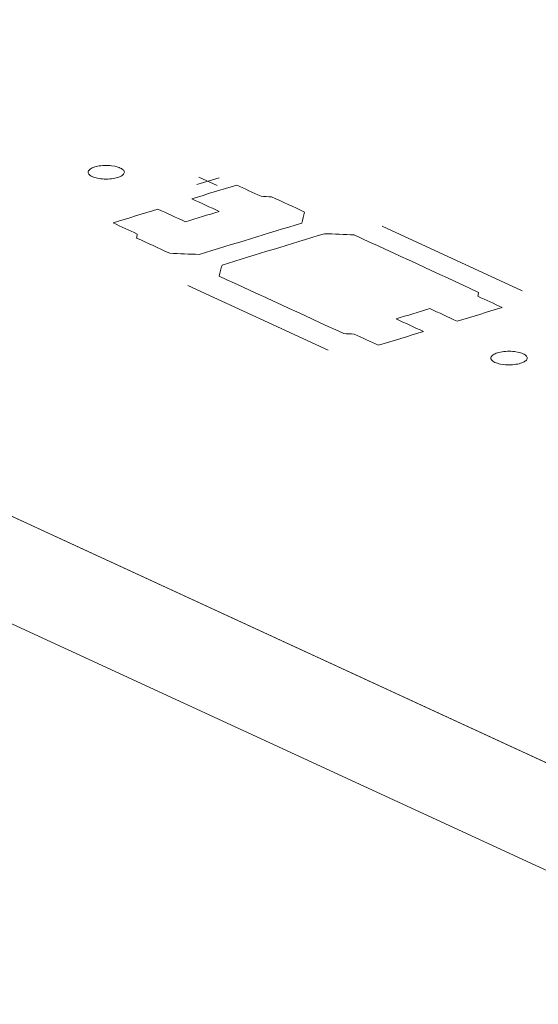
# Model space of a CAD drawing. Header units: inches. Extents: x -30 to 641, y 180 to 601.
# Tile 132 of 234: x 378.39 to 385.54, y 220.72 to 234.3. Entities that reach past the tile are written whole.
import ezdxf

# ---------------------------------------------------------------- set-up
doc = ezdxf.new("R2010")
doc.units = ezdxf.units.IN
doc.header["$MEASUREMENT"] = 0
doc.layers.add('1', color=7, linetype='Continuous')

# ---------------------------------------------------------------- blocks, each defined once
blk = doc.blocks.new('block 2900')
at = {"layer": '1', "color": 155, "lineweight": 18, "true_color": 0x4c7299}
blk.add_lwpolyline([(419.121, 208.614), (350.389, 240.319)], dxfattribs=at)
blk = doc.blocks.new('block 3843')
at = {"layer": '1', "color": 155, "lineweight": 18, "true_color": 0x4c7299}
blk.add_lwpolyline([(419.121, 207.131), (350.389, 238.836)], dxfattribs=at)
blk = doc.blocks.new('block 4697')
at = {"layer": '1', "color": 18, "lineweight": 13, "true_color": 0x4c0000}
blk.add_lwpolyline([(419.121, 208.614), (350.389, 240.319)], dxfattribs=at)
blk = doc.blocks.new('block 4723')
at = {"layer": '1', "color": 252, "lineweight": 13, "true_color": 0x848484}
blk.add_lwpolyline([(382.64, 229.745), (380.708, 230.636)], dxfattribs=at)
blk = doc.blocks.new('block 4730')
at = {"layer": '1', "color": 18, "lineweight": 13, "true_color": 0x4c0000}
blk.add_lwpolyline([(419.121, 208.614), (350.389, 240.319)], dxfattribs=at)
blk = doc.blocks.new('block 4830')
at = {"layer": '1', "color": 252, "lineweight": 13, "true_color": 0x848484}
blk.add_lwpolyline([(385.318, 230.564), (383.386, 231.455)], dxfattribs=at)
blk = doc.blocks.new('block 4831')
at = {"layer": '1', "color": 252, "lineweight": 13, "true_color": 0x848484}
blk.add_lwpolyline([(380.858, 232.134), (381.111, 232.018)], dxfattribs=at)
blk = doc.blocks.new('block 4832')
at = {"layer": '1', "color": 252, "lineweight": 13, "true_color": 0x848484}
blk.add_lwpolyline([(380.829, 232.029), (381.139, 232.124)], dxfattribs=at)
blk = doc.blocks.new('block 5035')
at = {"layer": '1', "color": 252, "lineweight": 13, "true_color": 0x848484}
blk.add_lwpolyline([(382.64, 229.745), (380.708, 230.636)], dxfattribs=at)
blk = doc.blocks.new('block 5036')
at = {"layer": '1', "color": 252, "lineweight": 13, "true_color": 0x848484}
blk.add_lwpolyline([(380.829, 232.029), (381.139, 232.124)], dxfattribs=at)
blk = doc.blocks.new('block 5037')
at = {"layer": '1', "color": 252, "lineweight": 13, "true_color": 0x848484}
blk.add_lwpolyline([(380.858, 232.134), (381.111, 232.018)], dxfattribs=at)
blk = doc.blocks.new('block 5038')
at = {"layer": '1', "color": 252, "lineweight": 13, "true_color": 0x848484}
blk.add_lwpolyline([(385.318, 230.564), (383.386, 231.455)], dxfattribs=at)
blk = doc.blocks.new('block 8458')
at = {"layer": '1', "color": 18, "lineweight": 13, "true_color": 0x4c0000}
blk.add_lwpolyline([(406.509, 214.432), (359.288, 236.214), (353.385, 238.937)], dxfattribs=at)
blk = doc.blocks.new('block 8717')
at = {"layer": '1', "color": 252, "lineweight": 13, "true_color": 0x848484}
blk.add_lwpolyline([(379.423, 232.272), (379.442, 232.277), (379.463, 232.282), (379.485, 232.286), (379.509, 232.289), (379.533, 232.291), (379.558, 232.292), (379.608, 232.292), (379.632, 232.291), (379.655, 232.289), (379.699, 232.282), (379.72, 232.277), (379.74, 232.271), (379.758, 232.265), (379.775, 232.258), (379.79, 232.251), (379.803, 232.243), (379.813, 232.234), (379.821, 232.225), (379.827, 232.217), (379.83, 232.208), (379.831, 232.199), (379.83, 232.19), (379.826, 232.181), (379.82, 232.171), (379.812, 232.163), (379.801, 232.154), (379.788, 232.146), (379.773, 232.139), (379.757, 232.132), (379.739, 232.126), (379.72, 232.121), (379.699, 232.116), (379.677, 232.112), (379.653, 232.109), (379.629, 232.107), (379.604, 232.105), (379.554, 232.106), (379.53, 232.107), (379.507, 232.109), (379.463, 232.116), (379.442, 232.121), (379.422, 232.126), (379.404, 232.133), (379.387, 232.14), (379.372, 232.147), (379.36, 232.155), (379.349, 232.164), (379.341, 232.172), (379.336, 232.181), (379.332, 232.19), (379.331, 232.199), (379.332, 232.208), (379.336, 232.217), (379.342, 232.226), (379.35, 232.235), (379.361, 232.244), (379.374, 232.252), (379.389, 232.259), (379.406, 232.266), (379.423, 232.272)], dxfattribs=at)
blk = doc.blocks.new('block 8718')
at = {"layer": '1', "color": 252, "lineweight": 13, "true_color": 0x848484}
blk.add_lwpolyline([(384.978, 229.709), (384.997, 229.715), (385.018, 229.719), (385.04, 229.723), (385.064, 229.726), (385.088, 229.729), (385.113, 229.73), (385.162, 229.73), (385.187, 229.728), (385.21, 229.726), (385.254, 229.719), (385.275, 229.715), (385.295, 229.709), (385.313, 229.703), (385.33, 229.696), (385.345, 229.688), (385.357, 229.68), (385.368, 229.672), (385.376, 229.663), (385.381, 229.654), (385.385, 229.646), (385.386, 229.637), (385.385, 229.627), (385.381, 229.618), (385.375, 229.609), (385.366, 229.6), (385.356, 229.592), (385.343, 229.584), (385.328, 229.576), (385.311, 229.57), (385.294, 229.564), (385.275, 229.558), (385.254, 229.554), (385.232, 229.55), (385.208, 229.547), (385.184, 229.544), (385.159, 229.543), (385.109, 229.543), (385.085, 229.545), (385.062, 229.547), (385.018, 229.554), (384.997, 229.558), (384.977, 229.564), (384.959, 229.57), (384.942, 229.577), (384.927, 229.585), (384.914, 229.593), (384.904, 229.601), (384.896, 229.61), (384.89, 229.619), (384.887, 229.628), (384.886, 229.637), (384.887, 229.646), (384.891, 229.655), (384.897, 229.664), (384.905, 229.673), (384.916, 229.681), (384.929, 229.689), (384.944, 229.697), (384.96, 229.703), (384.978, 229.709)], dxfattribs=at)
blk = doc.blocks.new('block 8719')
at = {"layer": '1', "color": 252, "lineweight": 13, "true_color": 0x848484}
blk.add_open_spline([(384.422, 230.144), (384.629, 230.208), (384.835, 230.271), (385.042, 230.334), (384.931, 230.385), (384.819, 230.437), (384.707, 230.488), (384.711, 230.507), (384.714, 230.525), (384.717, 230.543), (384.144, 230.808), (383.572, 231.072), (382.999, 231.336), (382.863, 231.342), (382.728, 231.347), (382.593, 231.352), (382.121, 231.208), (381.649, 231.064), (381.178, 230.92), (381.164, 230.869), (381.151, 230.818), (381.137, 230.767), (381.71, 230.503), (382.283, 230.239), (382.856, 229.975), (382.904, 229.972), (382.953, 229.97), (383.001, 229.967), (383.113, 229.916), (383.224, 229.864), (383.336, 229.813), (383.543, 229.876), (383.749, 229.939), (383.956, 230.002), (383.83, 230.06), (383.704, 230.119), (383.578, 230.177), (383.733, 230.224), (383.888, 230.272), (384.043, 230.319), (384.169, 230.261), (384.295, 230.203), (384.422, 230.144)], degree=3, knots=[0, 0, 0, 0, 1, 1, 1, 2, 2, 2, 3, 3, 3, 4, 4, 4, 5, 5, 5, 6, 6, 6, 7, 7, 7, 8, 8, 8, 9, 9, 9, 10, 10, 10, 11, 11, 11, 12, 12, 12, 13, 13, 13, 14, 14, 14, 14], dxfattribs=at)
blk = doc.blocks.new('block 8720')
at = {"layer": '1', "color": 252, "lineweight": 13, "true_color": 0x848484}
blk.add_open_spline([(384.422, 230.144), (384.629, 230.208), (384.835, 230.271), (385.042, 230.334), (384.931, 230.385), (384.819, 230.437), (384.707, 230.488), (384.711, 230.507), (384.714, 230.525), (384.717, 230.543), (384.144, 230.808), (383.572, 231.072), (382.999, 231.336), (382.863, 231.342), (382.728, 231.347), (382.593, 231.352), (382.121, 231.208), (381.649, 231.064), (381.178, 230.92), (381.164, 230.869), (381.151, 230.818), (381.137, 230.767), (381.71, 230.503), (382.283, 230.239), (382.856, 229.975), (382.904, 229.972), (382.953, 229.97), (383.001, 229.967), (383.113, 229.916), (383.224, 229.864), (383.336, 229.813), (383.543, 229.876), (383.749, 229.939), (383.956, 230.002), (383.83, 230.06), (383.704, 230.119), (383.578, 230.177), (383.733, 230.224), (383.888, 230.272), (384.043, 230.319), (384.169, 230.261), (384.295, 230.203), (384.422, 230.144)], degree=3, knots=[0, 0, 0, 0, 1, 1, 1, 2, 2, 2, 3, 3, 3, 4, 4, 4, 5, 5, 5, 6, 6, 6, 7, 7, 7, 8, 8, 8, 9, 9, 9, 10, 10, 10, 11, 11, 11, 12, 12, 12, 13, 13, 13, 14, 14, 14, 14], dxfattribs=at)
blk = doc.blocks.new('block 8721')
at = {"layer": '1', "color": 252, "lineweight": 13, "true_color": 0x848484}
blk.add_open_spline([(382.317, 231.65), (382.304, 231.6), (382.29, 231.549), (382.277, 231.498), (381.805, 231.354), (381.334, 231.21), (380.862, 231.066), (380.727, 231.071), (380.591, 231.076), (380.456, 231.082), (380.304, 231.152), (380.152, 231.222), (380, 231.292), (380.003, 231.31), (380.006, 231.329), (380.009, 231.347), (379.898, 231.399), (379.786, 231.45), (379.675, 231.501), (379.882, 231.565), (380.088, 231.628), (380.295, 231.691), (380.421, 231.633), (380.548, 231.575), (380.674, 231.516), (380.829, 231.564), (380.984, 231.611), (381.139, 231.659), (381.013, 231.717), (380.887, 231.775), (380.761, 231.833), (380.967, 231.896), (381.174, 231.96), (381.381, 232.023), (381.493, 231.971), (381.604, 231.92), (381.716, 231.868), (381.764, 231.866), (381.813, 231.863), (381.861, 231.861), (382.013, 231.791), (382.165, 231.721), (382.317, 231.65)], degree=3, knots=[0, 0, 0, 0, 1, 1, 1, 2, 2, 2, 3, 3, 3, 4, 4, 4, 5, 5, 5, 6, 6, 6, 7, 7, 7, 8, 8, 8, 9, 9, 9, 10, 10, 10, 11, 11, 11, 12, 12, 12, 13, 13, 13, 14, 14, 14, 14], dxfattribs=at)
blk = doc.blocks.new('block 8722')
at = {"layer": '1', "color": 252, "lineweight": 13, "true_color": 0x848484}
blk.add_open_spline([(382.317, 231.65), (382.304, 231.6), (382.29, 231.549), (382.277, 231.498), (381.805, 231.354), (381.334, 231.21), (380.862, 231.066), (380.727, 231.071), (380.591, 231.076), (380.456, 231.082), (380.304, 231.152), (380.152, 231.222), (380, 231.292), (380.003, 231.31), (380.006, 231.329), (380.009, 231.347), (379.898, 231.399), (379.786, 231.45), (379.675, 231.501), (379.882, 231.565), (380.088, 231.628), (380.295, 231.691), (380.421, 231.633), (380.548, 231.575), (380.674, 231.516), (380.829, 231.564), (380.984, 231.611), (381.139, 231.659), (381.013, 231.717), (380.887, 231.775), (380.761, 231.833), (380.967, 231.896), (381.174, 231.96), (381.381, 232.023), (381.493, 231.971), (381.604, 231.92), (381.716, 231.868), (381.764, 231.866), (381.813, 231.863), (381.861, 231.861), (382.013, 231.791), (382.165, 231.721), (382.317, 231.65)], degree=3, knots=[0, 0, 0, 0, 1, 1, 1, 2, 2, 2, 3, 3, 3, 4, 4, 4, 5, 5, 5, 6, 6, 6, 7, 7, 7, 8, 8, 8, 9, 9, 9, 10, 10, 10, 11, 11, 11, 12, 12, 12, 13, 13, 13, 14, 14, 14, 14], dxfattribs=at)
blk = doc.blocks.new('block 9120')
at = {"layer": '1', "color": 252, "lineweight": 13, "true_color": 0x848484}
blk.add_open_spline([(384.422, 230.144), (384.629, 230.208), (384.835, 230.271), (385.042, 230.334), (384.931, 230.385), (384.819, 230.437), (384.707, 230.488), (384.711, 230.507), (384.714, 230.525), (384.717, 230.543), (384.144, 230.808), (383.572, 231.072), (382.999, 231.336), (382.863, 231.342), (382.728, 231.347), (382.593, 231.352), (382.121, 231.208), (381.649, 231.064), (381.178, 230.92), (381.164, 230.869), (381.151, 230.818), (381.137, 230.767), (381.71, 230.503), (382.283, 230.239), (382.856, 229.975), (382.904, 229.972), (382.953, 229.97), (383.001, 229.967), (383.113, 229.916), (383.224, 229.864), (383.336, 229.813), (383.543, 229.876), (383.749, 229.939), (383.956, 230.002), (383.83, 230.06), (383.704, 230.119), (383.578, 230.177), (383.733, 230.224), (383.888, 230.272), (384.043, 230.319), (384.169, 230.261), (384.295, 230.203), (384.422, 230.144)], degree=3, knots=[0, 0, 0, 0, 1, 1, 1, 2, 2, 2, 3, 3, 3, 4, 4, 4, 5, 5, 5, 6, 6, 6, 7, 7, 7, 8, 8, 8, 9, 9, 9, 10, 10, 10, 11, 11, 11, 12, 12, 12, 13, 13, 13, 14, 14, 14, 14], dxfattribs=at)
blk = doc.blocks.new('block 9121')
at = {"layer": '1', "color": 252, "lineweight": 13, "true_color": 0x848484}
blk.add_open_spline([(384.422, 230.144), (384.629, 230.208), (384.835, 230.271), (385.042, 230.334), (384.931, 230.385), (384.819, 230.437), (384.707, 230.488), (384.711, 230.507), (384.714, 230.525), (384.717, 230.543), (384.144, 230.808), (383.572, 231.072), (382.999, 231.336), (382.863, 231.342), (382.728, 231.347), (382.593, 231.352), (382.121, 231.208), (381.649, 231.064), (381.178, 230.92), (381.164, 230.869), (381.151, 230.818), (381.137, 230.767), (381.71, 230.503), (382.283, 230.239), (382.856, 229.975), (382.904, 229.972), (382.953, 229.97), (383.001, 229.967), (383.113, 229.916), (383.224, 229.864), (383.336, 229.813), (383.543, 229.876), (383.749, 229.939), (383.956, 230.002), (383.83, 230.06), (383.704, 230.119), (383.578, 230.177), (383.733, 230.224), (383.888, 230.272), (384.043, 230.319), (384.169, 230.261), (384.295, 230.203), (384.422, 230.144)], degree=3, knots=[0, 0, 0, 0, 1, 1, 1, 2, 2, 2, 3, 3, 3, 4, 4, 4, 5, 5, 5, 6, 6, 6, 7, 7, 7, 8, 8, 8, 9, 9, 9, 10, 10, 10, 11, 11, 11, 12, 12, 12, 13, 13, 13, 14, 14, 14, 14], dxfattribs=at)
blk = doc.blocks.new('block 9122')
at = {"layer": '1', "color": 252, "lineweight": 13, "true_color": 0x848484}
blk.add_lwpolyline([(384.978, 229.709), (384.997, 229.715), (385.018, 229.719), (385.04, 229.723), (385.064, 229.726), (385.088, 229.729), (385.113, 229.73), (385.162, 229.73), (385.187, 229.728), (385.21, 229.726), (385.254, 229.719), (385.275, 229.715), (385.295, 229.709), (385.313, 229.703), (385.33, 229.696), (385.345, 229.688), (385.357, 229.68), (385.368, 229.672), (385.376, 229.663), (385.381, 229.654), (385.385, 229.646), (385.386, 229.637), (385.385, 229.627), (385.381, 229.618), (385.375, 229.609), (385.366, 229.6), (385.356, 229.592), (385.343, 229.584), (385.328, 229.576), (385.311, 229.57), (385.294, 229.564), (385.275, 229.558), (385.254, 229.554), (385.232, 229.55), (385.208, 229.547), (385.184, 229.544), (385.159, 229.543), (385.109, 229.543), (385.085, 229.545), (385.062, 229.547), (385.018, 229.554), (384.997, 229.558), (384.977, 229.564), (384.959, 229.57), (384.942, 229.577), (384.927, 229.585), (384.914, 229.593), (384.904, 229.601), (384.896, 229.61), (384.89, 229.619), (384.887, 229.628), (384.886, 229.637), (384.887, 229.646), (384.891, 229.655), (384.897, 229.664), (384.905, 229.673), (384.916, 229.681), (384.929, 229.689), (384.944, 229.697), (384.96, 229.703), (384.978, 229.709)], dxfattribs=at)
blk = doc.blocks.new('block 9123')
at = {"layer": '1', "color": 252, "lineweight": 13, "true_color": 0x848484}
blk.add_open_spline([(382.317, 231.65), (382.304, 231.6), (382.29, 231.549), (382.277, 231.498), (381.805, 231.354), (381.334, 231.21), (380.862, 231.066), (380.727, 231.071), (380.591, 231.076), (380.456, 231.082), (380.304, 231.152), (380.152, 231.222), (380, 231.292), (380.003, 231.31), (380.006, 231.329), (380.009, 231.347), (379.898, 231.399), (379.786, 231.45), (379.675, 231.501), (379.882, 231.565), (380.088, 231.628), (380.295, 231.691), (380.421, 231.633), (380.548, 231.575), (380.674, 231.516), (380.829, 231.564), (380.984, 231.611), (381.139, 231.659), (381.013, 231.717), (380.887, 231.775), (380.761, 231.833), (380.967, 231.896), (381.174, 231.96), (381.381, 232.023), (381.493, 231.971), (381.604, 231.92), (381.716, 231.868), (381.764, 231.866), (381.813, 231.863), (381.861, 231.861), (382.013, 231.791), (382.165, 231.721), (382.317, 231.65)], degree=3, knots=[0, 0, 0, 0, 1, 1, 1, 2, 2, 2, 3, 3, 3, 4, 4, 4, 5, 5, 5, 6, 6, 6, 7, 7, 7, 8, 8, 8, 9, 9, 9, 10, 10, 10, 11, 11, 11, 12, 12, 12, 13, 13, 13, 14, 14, 14, 14], dxfattribs=at)
blk = doc.blocks.new('block 9124')
at = {"layer": '1', "color": 252, "lineweight": 13, "true_color": 0x848484}
blk.add_lwpolyline([(379.423, 232.272), (379.442, 232.277), (379.463, 232.282), (379.485, 232.286), (379.509, 232.289), (379.533, 232.291), (379.558, 232.292), (379.608, 232.292), (379.632, 232.291), (379.655, 232.289), (379.699, 232.282), (379.72, 232.277), (379.74, 232.271), (379.758, 232.265), (379.775, 232.258), (379.79, 232.251), (379.803, 232.243), (379.813, 232.234), (379.821, 232.225), (379.827, 232.217), (379.83, 232.208), (379.831, 232.199), (379.83, 232.19), (379.826, 232.181), (379.82, 232.171), (379.812, 232.163), (379.801, 232.154), (379.788, 232.146), (379.773, 232.139), (379.757, 232.132), (379.739, 232.126), (379.72, 232.121), (379.699, 232.116), (379.677, 232.112), (379.653, 232.109), (379.629, 232.107), (379.604, 232.105), (379.554, 232.106), (379.53, 232.107), (379.507, 232.109), (379.463, 232.116), (379.442, 232.121), (379.422, 232.126), (379.404, 232.133), (379.387, 232.14), (379.372, 232.147), (379.36, 232.155), (379.349, 232.164), (379.341, 232.172), (379.336, 232.181), (379.332, 232.19), (379.331, 232.199), (379.332, 232.208), (379.336, 232.217), (379.342, 232.226), (379.35, 232.235), (379.361, 232.244), (379.374, 232.252), (379.389, 232.259), (379.406, 232.266), (379.423, 232.272)], dxfattribs=at)
blk = doc.blocks.new('block 9125')
at = {"layer": '1', "color": 252, "lineweight": 13, "true_color": 0x848484}
blk.add_open_spline([(382.317, 231.65), (382.304, 231.6), (382.29, 231.549), (382.277, 231.498), (381.805, 231.354), (381.334, 231.21), (380.862, 231.066), (380.727, 231.071), (380.591, 231.076), (380.456, 231.082), (380.304, 231.152), (380.152, 231.222), (380, 231.292), (380.003, 231.31), (380.006, 231.329), (380.009, 231.347), (379.898, 231.399), (379.786, 231.45), (379.675, 231.501), (379.882, 231.565), (380.088, 231.628), (380.295, 231.691), (380.421, 231.633), (380.548, 231.575), (380.674, 231.516), (380.829, 231.564), (380.984, 231.611), (381.139, 231.659), (381.013, 231.717), (380.887, 231.775), (380.761, 231.833), (380.967, 231.896), (381.174, 231.96), (381.381, 232.023), (381.493, 231.971), (381.604, 231.92), (381.716, 231.868), (381.764, 231.866), (381.813, 231.863), (381.861, 231.861), (382.013, 231.791), (382.165, 231.721), (382.317, 231.65)], degree=3, knots=[0, 0, 0, 0, 1, 1, 1, 2, 2, 2, 3, 3, 3, 4, 4, 4, 5, 5, 5, 6, 6, 6, 7, 7, 7, 8, 8, 8, 9, 9, 9, 10, 10, 10, 11, 11, 11, 12, 12, 12, 13, 13, 13, 14, 14, 14, 14], dxfattribs=at)

msp = doc.modelspace()

# ---------------------------------------------------------------- block references
at = {"layer": '1'}
for name in ['block 8458', 'block 2900', 'block 4697', 'block 4730', 'block 3843', 'block 8717', 'block 9124', 'block 4832', 'block 5036', 'block 4831', 'block 5037', 'block 8721', 'block 8722', 'block 9123', 'block 9125', 'block 4830', 'block 5038', 'block 8719', 'block 8720', 'block 9120', 'block 9121', 'block 4723', 'block 5035', 'block 8718', 'block 9122']:
    msp.add_blockref(name, (0, 0), dxfattribs=at)

doc.saveas('drawing.dxf')
